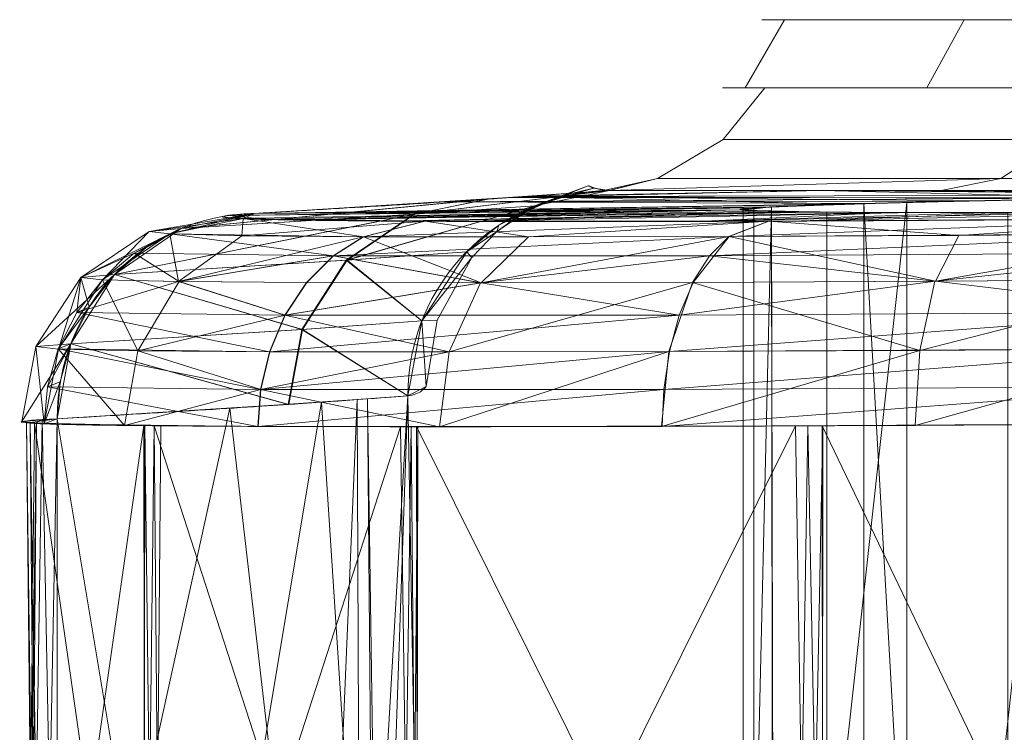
# Model space of a CAD drawing. Header units: millimetres. Extents: x -71 to 71, y -145 to 145.
# Tile 252 of 256: x -71 to -57, y 135 to 145. Entities that reach past the tile are written whole.
import ezdxf

# ---------------------------------------------------------------- set-up
doc = ezdxf.new("R2010")
doc.units = ezdxf.units.MM
doc.layers.add('1', color=7, linetype='CONTINUOUS')

msp = doc.modelspace()

# ---------------------------------------------------------------- linework, layer by layer
at = {"layer": '1', "color": 163, "linetype": 'Continuous', "lineweight": 13}
for p, q in [((-70.739, 127.83, 46.708), (-70.739, 139.17, 46.708)), ((-70.739, 127.83, -46.708), (-70.739, 139.17, -46.708))]:
    msp.add_line(p, q, dxfattribs=at)
at = {"layer": '1', "color": 163, "linetype": 'Continuous', "lineweight": 13, "extrusion": (0, -1, 0)}
msp.add_circle((0, 0, -145), 60.443, dxfattribs=at)
at = {"layer": '1', "color": 163, "linetype": 'Continuous', "lineweight": 13, "extrusion": (0, 1, 0)}
msp.add_circle((0, 0, 144.005), 61.018, dxfattribs=at)
at = {"layer": '1', "color": 163, "linetype": 'Continuous', "lineweight": 13, "extrusion": (-0.051031, -0.003792, 0.99869)}
msp.add_arc((-143.762, -51.498, 13.267), 3, 176.7324, 265.7563, dxfattribs=at)
at = {"layer": '1', "color": 163, "linetype": 'Continuous', "lineweight": 13, "extrusion": (0.051031, 0.003792, 0.99869)}
msp.add_arc((143.762, 51.498, -13.267), 3, 356.7324, 85.7563, dxfattribs=at)
at = {"layer": '1', "color": 163, "linetype": 'Continuous', "lineweight": 13, "extrusion": (0, -1, 0)}
for start, end in [(137.72131, 170.37915), (189.62085, 222.27869)]:
    msp.add_arc((0, 0, -142.505), 63.564, start, end, dxfattribs=at)
at = {"layer": '1', "color": 163, "linetype": 'Continuous', "lineweight": 13, "extrusion": (-0.227826, -0.012994, 0.973615)}
msp.add_arc((-142.806, -47.391, 59.784), 3, 177.4892, 266.8216, dxfattribs=at)
at = {"layer": '1', "color": 163, "linetype": 'Continuous', "lineweight": 13, "extrusion": (0.227826, 0.012994, 0.973615)}
msp.add_arc((142.806, 47.391, -59.784), 3, 357.4892, 86.8216, dxfattribs=at)
at = {"layer": '1', "color": 163, "linetype": 'Continuous', "lineweight": 13}
for points in [[(-62.67, 142.505, 10.623), (-62.827, 142.493, 13.72), (-63.282, 142.46, 19.907), (-64.377, 142.384, 29.148), (-65.881, 142.286, 38.331), (-67.155, 142.21, 44.402), (-67.861, 142.17, 47.422)], [(-62.67, 142.505, -10.623), (-62.772, 142.509, -8.836), (-62.924, 142.55, -5.287), (-63.001, 142.586), (-62.924, 142.55, 5.287), (-62.772, 142.509, 8.836), (-62.67, 142.505, 10.623)], [(-65.614, 139.506, 10.461), (-65.525, 139.512, 8.719), (-65.392, 139.58, 5.233), (-65.325, 139.671, 0), (-65.392, 139.58, -5.233), (-65.525, 139.512, -8.719), (-65.614, 139.506, -10.461)], [(-70.739, 139.17, 46.708), (-69.157, 139.262, 39.947), (-66.869, 139.409, 27.08), (-65.883, 139.485, 15.729), (-65.614, 139.506, 10.461)], [(-65.614, 139.506, -10.461), (-65.883, 139.485, -15.729), (-66.869, 139.409, -27.08), (-69.157, 139.262, -39.947), (-70.739, 139.17, -46.708)], [(-70.739, 139.17, -46.708), (-71.063, 139.154, -48.092), (-71.412, 139.126, -50.918), (-71.037, 139.093, -55.139), (-69.8, 139.07, -59.159), (-67.774, 139.057, -62.807), (-65.064, 139.053, -65.937), (-61.799, 139.058, -68.429), (-58.128, 139.074, -70.196), (-55.515, 139.09, -70.854), (-54.195, 139.1, -71.05)], [(-54.195, 139.1, 71.05), (-55.515, 139.09, 70.854), (-58.128, 139.074, 70.196), (-61.799, 139.058, 68.429), (-65.064, 139.053, 65.937), (-67.774, 139.057, 62.807), (-69.8, 139.07, 59.159), (-71.037, 139.093, 55.139), (-71.412, 139.126, 50.918), (-71.063, 139.154, 48.092), (-70.739, 139.17, 46.708)]]:
    msp.add_open_spline(points, degree=3, dxfattribs=at)
for points, knots in [([(-67.861, 142.17, -47.422), (-67.155, 142.21, -44.402), (-65.879, 142.286, -38.332), (-64.623, 142.367, -30.679), (-63.826, 142.422, -24.528), (-63.331, 142.457, -19.903), (-62.94, 142.485, -15.267), (-62.749, 142.499, -12.172), (-62.67, 142.505, -10.623)], [0, 0, 0, 0, 0.25, 0.5, 0.625, 0.75, 0.875, 1, 1, 1, 1]), ([(-47.03, 142.505, 42.762), (-47.534, 142.502, 42.511), (-48.052, 142.497, 42.308), (-48.851, 142.489, 42.073), (-49.121, 142.486, 42.006), (-49.667, 142.48, 41.896), (-49.945, 142.477, 41.853), (-50.783, 142.467, 41.761), (-51.339, 142.46, 41.749), (-52.17, 142.448, 41.804), (-52.446, 142.444, 41.835), (-52.998, 142.435, 41.92), (-53.275, 142.431, 41.976), (-54.091, 142.417, 42.178), (-54.616, 142.408, 42.359), (-55.378, 142.394, 42.697), (-55.627, 142.389, 42.821), (-56.116, 142.38, 43.092), (-56.357, 142.375, 43.24), (-57.052, 142.36, 43.71), (-57.482, 142.35, 44.061), (-58.081, 142.336, 44.641), (-58.272, 142.331, 44.844), (-58.638, 142.322, 45.268), (-58.813, 142.317, 45.49), (-59.302, 142.303, 46.169), (-59.586, 142.294, 46.647), (-60.068, 142.276, 47.649), (-60.268, 142.268, 48.18), (-60.567, 142.252, 49.254), (-60.668, 142.245, 49.8), (-60.775, 142.231, 50.908), (-60.779, 142.224, 51.475), (-60.69, 142.213, 52.585), (-60.597, 142.208, 53.133), (-60.314, 142.199, 54.212), (-60.122, 142.195, 54.745), (-59.656, 142.189, 55.755), (-59.38, 142.187, 56.237), (-58.901, 142.185, 56.924), (-58.73, 142.184, 57.149), (-58.37, 142.183, 57.578), (-58.182, 142.183, 57.784), (-57.592, 142.183, 58.374), (-57.167, 142.184, 58.731), (-56.479, 142.186, 59.212), (-56.241, 142.187, 59.363), (-55.756, 142.189, 59.642), (-55.508, 142.191, 59.77), (-54.752, 142.195, 60.12), (-54.229, 142.199, 60.308), (-53.416, 142.206, 60.523), (-53.141, 142.208, 60.582), (-52.59, 142.213, 60.677), (-52.314, 142.216, 60.711), (-51.484, 142.224, 60.779), (-50.928, 142.231, 60.776), (-49.809, 142.244, 60.67), (-49.259, 142.252, 60.568), (-48.189, 142.268, 60.271), (-47.667, 142.276, 60.076), (-46.652, 142.294, 59.589), (-46.174, 142.303, 59.305), (-45.498, 142.317, 58.819), (-45.279, 142.321, 58.647), (-44.857, 142.331, 58.284), (-44.652, 142.336, 58.091), (-44.064, 142.35, 57.487), (-43.713, 142.36, 57.056), (-43.246, 142.374, 56.366), (-43.1, 142.379, 56.13), (-42.829, 142.389, 55.642), (-42.702, 142.394, 55.389), (-42.36, 142.408, 54.622), (-42.18, 142.417, 54.096), (-41.979, 142.431, 53.287), (-41.923, 142.435, 53.015), (-41.837, 142.443, 52.462), (-41.805, 142.448, 52.181), (-41.749, 142.46, 51.344), (-41.761, 142.467, 50.789), (-41.851, 142.477, 49.96), (-41.894, 142.48, 49.684), (-42.003, 142.486, 49.135), (-42.07, 142.489, 48.86), (-42.307, 142.497, 48.054), (-42.511, 142.502, 47.534), (-42.762, 142.505, 47.03)], [0, 0, 0, 0, 0.03125, 0.03125, 0.046875, 0.046875, 0.0625, 0.0625, 0.09375, 0.09375, 0.109375, 0.109375, 0.125, 0.125, 0.15625, 0.15625, 0.171875, 0.171875, 0.1875, 0.1875, 0.21875, 0.21875, 0.234375, 0.234375, 0.25, 0.25, 0.28125, 0.28125, 0.3125, 0.3125, 0.34375, 0.34375, 0.375, 0.375, 0.40625, 0.40625, 0.4375, 0.4375, 0.46875, 0.46875, 0.484375, 0.484375, 0.5, 0.5, 0.53125, 0.53125, 0.546875, 0.546875, 0.5625, 0.5625, 0.59375, 0.59375, 0.609375, 0.609375, 0.625, 0.625, 0.65625, 0.65625, 0.6875, 0.6875, 0.71875, 0.71875, 0.75, 0.75, 0.765625, 0.765625, 0.78125, 0.78125, 0.8125, 0.8125, 0.828125, 0.828125, 0.84375, 0.84375, 0.875, 0.875, 0.890625, 0.890625, 0.90625, 0.90625, 0.9375, 0.9375, 0.953125, 0.953125, 0.96875, 0.96875, 1, 1, 1, 1]), ([(-42.762, 142.505, -47.03), (-42.511, 142.502, -47.534), (-42.308, 142.497, -48.052), (-42.073, 142.489, -48.851), (-42.006, 142.486, -49.121), (-41.896, 142.48, -49.667), (-41.853, 142.477, -49.945), (-41.761, 142.467, -50.783), (-41.749, 142.46, -51.339), (-41.804, 142.448, -52.17), (-41.835, 142.444, -52.446), (-41.92, 142.435, -52.998), (-41.976, 142.431, -53.275), (-42.178, 142.417, -54.091), (-42.359, 142.408, -54.616), (-42.697, 142.394, -55.378), (-42.821, 142.389, -55.627), (-43.092, 142.38, -56.116), (-43.24, 142.375, -56.357), (-43.71, 142.36, -57.052), (-44.061, 142.35, -57.482), (-44.641, 142.336, -58.081), (-44.844, 142.331, -58.272), (-45.268, 142.322, -58.638), (-45.49, 142.317, -58.813), (-46.169, 142.303, -59.302), (-46.647, 142.294, -59.586), (-47.649, 142.276, -60.068), (-48.18, 142.268, -60.268), (-49.254, 142.252, -60.567), (-49.8, 142.245, -60.668), (-50.908, 142.231, -60.775), (-51.475, 142.224, -60.779), (-52.585, 142.213, -60.69), (-53.133, 142.208, -60.597), (-54.212, 142.199, -60.314), (-54.745, 142.195, -60.122), (-55.755, 142.189, -59.656), (-56.237, 142.187, -59.38), (-56.924, 142.185, -58.901), (-57.149, 142.184, -58.73), (-57.578, 142.183, -58.37), (-57.784, 142.183, -58.182), (-58.374, 142.183, -57.592), (-58.731, 142.184, -57.167), (-59.212, 142.186, -56.479), (-59.363, 142.187, -56.241), (-59.642, 142.189, -55.756), (-59.77, 142.191, -55.508), (-60.12, 142.195, -54.752), (-60.308, 142.199, -54.229), (-60.523, 142.206, -53.416), (-60.582, 142.208, -53.141), (-60.677, 142.213, -52.59), (-60.711, 142.216, -52.314), (-60.779, 142.224, -51.484), (-60.776, 142.231, -50.928), (-60.67, 142.244, -49.809), (-60.568, 142.252, -49.259), (-60.271, 142.268, -48.189), (-60.076, 142.276, -47.667), (-59.589, 142.294, -46.652), (-59.305, 142.303, -46.174), (-58.819, 142.317, -45.498), (-58.647, 142.321, -45.279), (-58.284, 142.331, -44.857), (-58.091, 142.336, -44.652), (-57.487, 142.35, -44.064), (-57.056, 142.36, -43.713), (-56.366, 142.374, -43.246), (-56.13, 142.379, -43.1), (-55.642, 142.389, -42.829), (-55.389, 142.394, -42.702), (-54.622, 142.408, -42.36), (-54.096, 142.417, -42.18), (-53.287, 142.431, -41.979), (-53.015, 142.435, -41.923), (-52.462, 142.443, -41.837), (-52.181, 142.448, -41.805), (-51.344, 142.46, -41.749), (-50.789, 142.467, -41.761), (-49.96, 142.477, -41.851), (-49.684, 142.48, -41.894), (-49.135, 142.486, -42.003), (-48.86, 142.489, -42.07), (-48.054, 142.497, -42.307), (-47.534, 142.502, -42.511), (-47.03, 142.505, -42.762)], [0, 0, 0, 0, 0.03125, 0.03125, 0.046875, 0.046875, 0.0625, 0.0625, 0.09375, 0.09375, 0.109375, 0.109375, 0.125, 0.125, 0.15625, 0.15625, 0.171875, 0.171875, 0.1875, 0.1875, 0.21875, 0.21875, 0.234375, 0.234375, 0.25, 0.25, 0.28125, 0.28125, 0.3125, 0.3125, 0.34375, 0.34375, 0.375, 0.375, 0.40625, 0.40625, 0.4375, 0.4375, 0.46875, 0.46875, 0.484375, 0.484375, 0.5, 0.5, 0.53125, 0.53125, 0.546875, 0.546875, 0.5625, 0.5625, 0.59375, 0.59375, 0.609375, 0.609375, 0.625, 0.625, 0.65625, 0.65625, 0.6875, 0.6875, 0.71875, 0.71875, 0.75, 0.75, 0.765625, 0.765625, 0.78125, 0.78125, 0.8125, 0.8125, 0.828125, 0.828125, 0.84375, 0.84375, 0.875, 0.875, 0.890625, 0.890625, 0.90625, 0.90625, 0.9375, 0.9375, 0.953125, 0.953125, 0.96875, 0.96875, 1, 1, 1, 1]), ([(-67.861, 142.17, 47.422), (-67.994, 142.162, 47.993), (-68.208, 142.147, 49.148), (-68.404, 142.12, 51.489), (-68.184, 142.092, 54.431), (-67.33, 142.072, 57.255), (-66.307, 142.061, 59.369), (-65.387, 142.055, 60.872), (-64.328, 142.052, 62.28), (-62.735, 142.05, 64.006), (-60.42, 142.055, 65.834), (-57.767, 142.069, 67.125), (-55.52, 142.085, 67.809), (-54.368, 142.094, 68.037), (-53.788, 142.1, 68.123)], [0, 0, 0, 0, 0.0625, 0.125, 0.25, 0.375, 0.4375, 0.5, 0.5625, 0.625, 0.75, 0.875, 0.9375, 1, 1, 1, 1]), ([(-53.788, 142.1, -68.123), (-54.367, 142.094, -68.037), (-55.519, 142.085, -67.809), (-57.764, 142.069, -67.126), (-60.415, 142.055, -65.837), (-62.728, 142.05, -64.011), (-64.122, 142.052, -62.502), (-64.852, 142.054, -61.584), (-65.364, 142.056, -60.869), (-65.84, 142.058, -60.13), (-66.421, 142.063, -59.111), (-67.295, 142.073, -57.252), (-68.116, 142.093, -54.424), (-68.37, 142.121, -51.489), (-68.201, 142.147, -49.148), (-67.994, 142.162, -47.993), (-67.861, 142.17, -47.422)], [0, 0, 0, 0, 0.0625, 0.125, 0.25, 0.375, 0.4375, 0.46875, 0.5, 0.53125, 0.5625, 0.625, 0.75, 0.875, 0.9375, 1, 1, 1, 1])]:
    msp.add_open_spline(points, degree=3, knots=knots, dxfattribs=at)
for points in [[(-58.032, 144.005, -18.856), (-60.684, 144.005, 6.378), (-60.112, 145, 6.318), (-57.485, 145, -18.678)], [(-60.684, 144.005, 6.378), (-52.843, 144.005, 30.509), (-52.345, 145, 30.222), (-60.112, 145, 6.318)], [(-52.345, 145, -30.222), (-60.112, 145, -6.318), (-34.311, 145, -3.606), (-29.878, 145, -17.25)], [(-32.811, 145, 10.661), (-34.311, 145, -3.606), (-60.112, 145, -6.318), (-57.485, 145, 18.678)], [(-45.345, 144.005, -40.829), (-58.032, 144.005, -18.856), (-57.485, 145, -18.678), (-44.918, 145, -40.445)], [(-57.485, 145, 18.678), (-44.918, 145, 40.445), (-25.638, 145, 23.085), (-32.811, 145, 10.661)], [(-55.504, 144.005, -25.348), (-56.066, 143.251, -25.604), (-61.008, 143.251, -8.772), (-60.397, 144.005, -8.684)], [(-60.397, 144.005, -8.684), (-61.008, 143.251, -8.772), (-61.008, 143.251, 8.772), (-60.397, 144.005, 8.684)], [(-60.397, 144.005, 8.684), (-61.008, 143.251, 8.772), (-56.066, 143.251, 25.604), (-55.504, 144.005, 25.348)], [(-56.948, 142.68, -26.007), (-61.968, 142.68, -8.91), (-61.008, 143.251, -8.772), (-56.066, 143.251, -25.604)], [(-61.968, 142.68, -8.91), (-61.968, 142.68, 8.91), (-61.008, 143.251, 8.772), (-61.008, 143.251, -8.772)], [(-61.968, 142.68, 8.91), (-56.948, 142.68, 26.007), (-56.066, 143.251, 25.604), (-61.008, 143.251, 8.772)], [(-47.314, 142.68, -40.998), (-56.948, 142.68, -26.007), (-56.066, 143.251, -25.604), (-46.581, 143.251, -40.363)], [(-56.948, 142.68, 26.007), (-47.314, 142.68, 40.998), (-46.581, 143.251, 40.363), (-56.066, 143.251, 25.604)], [(-61.968, 142.68, 8.91), (-62.729, 142.509, 9.527), (-62.67, 142.505, 10.623)], [(-61.968, 142.68, 8.91), (-62.728, 142.509, 9.03), (-62.729, 142.509, 9.527)], [(-62.728, 142.509, 9.03), (-61.968, 142.68, 8.91), (-61.968, 142.68, -8.91)], [(-61.968, 142.68, -8.91), (-62.674, 142.505, -9.044), (-62.728, 142.509, 9.03)], [(-62.67, 142.505, -10.623), (-62.674, 142.505, -9.044), (-61.968, 142.68, -8.91)], [(-56.948, 142.68, -26.007), (-57.82, 142.505, -26.405), (-62.67, 142.505, -10.623)], [(-62.67, 142.505, -10.623), (-61.968, 142.68, -8.91), (-56.948, 142.68, -26.007)], [(-56.948, 142.68, 26.007), (-61.968, 142.68, 8.91), (-62.67, 142.505, 10.623)], [(-62.67, 142.505, 10.623), (-57.82, 142.505, 26.405), (-56.948, 142.68, 26.007)], [(-57.82, 142.505, -26.405), (-56.948, 142.68, -26.007), (-47.314, 142.68, -40.998), (-48.038, 142.505, -41.625)], [(-48.038, 142.505, 41.625), (-47.314, 142.68, 40.998), (-56.948, 142.68, 26.007), (-57.82, 142.505, 26.405)], [(-62.67, 142.505, 10.623), (-63.758, 142.28, 10.567), (-65.524, 142.157, 28.966)], [(-65.524, 142.157, 28.966), (-64.443, 142.38, 29.121), (-62.67, 142.505, 10.623)], [(-62.67, 142.505, -10.623), (-64.433, 142.381, -29.076), (-65.514, 142.158, -28.921)], [(-65.514, 142.158, -28.921), (-63.758, 142.28, -10.567), (-62.67, 142.505, -10.623)], [(-59.575, 142.505, 22.163), (-64.127, 142.404, 24.326), (-55.173, 142.398, 42.606)], [(-64.127, 142.404, 24.326), (-59.575, 142.505, 22.163), (-62.67, 142.505, 10.623)], [(-63.92, 142.415, -25.168), (-59.575, 142.505, -22.163), (-52.586, 142.441, -41.857)], [(-63.92, 142.415, -25.168), (-63.803, 142.424, -23.801), (-59.575, 142.505, -22.163)], [(-63.384, 142.42, 5.336), (-62.982, 142.572, 0.001), (-63.896, 142.21, 0.001)], [(-63.896, 142.21, 0.001), (-62.982, 142.572, 0.001), (-63.384, 142.42, -5.335)], [(-62.67, 142.505, -10.623), (-59.575, 142.505, -22.163), (-63.803, 142.424, -23.801)], [(-63.384, 142.42, -5.335), (-63.209, 142.447, -10.595), (-63.758, 142.28, -10.567)], [(-63.758, 142.28, 10.567), (-63.209, 142.447, 10.595), (-63.384, 142.42, 5.336)], [(-62.982, 142.572, 0.001), (-62.9, 142.541, -5.35), (-63.384, 142.42, -5.335)], [(-63.384, 142.42, 5.336), (-62.9, 142.541, 5.351), (-62.982, 142.572, 0.001)], [(-62.9, 142.541, 5.351), (-63.384, 142.42, 5.336), (-63.209, 142.447, 10.595)], [(-63.209, 142.447, -10.595), (-63.384, 142.42, -5.335), (-62.9, 142.541, -5.35)], [(-62.9, 142.541, -5.35), (-62.67, 142.505, -10.623), (-63.209, 142.447, -10.595)], [(-63.209, 142.447, 10.595), (-62.67, 142.505, 10.623), (-62.9, 142.541, 5.351)], [(-59.575, 142.505, 22.163), (-51.582, 142.456, 41.771), (-49.468, 142.483, 41.937)], [(-55.173, 142.398, 42.606), (-51.582, 142.456, 41.771), (-59.575, 142.505, 22.163)], [(-49.468, 142.483, 41.937), (-48.485, 142.505, 41.104), (-59.575, 142.505, 22.163)], [(-59.575, 142.505, -22.163), (-48.485, 142.505, -41.104), (-49.468, 142.483, -41.937)], [(-49.468, 142.483, -41.937), (-52.586, 142.441, -41.857), (-59.575, 142.505, -22.163)], [(-64.433, 142.381, -29.076), (-67.861, 142.17, -47.422), (-68.926, 141.949, -47.17)], [(-68.926, 141.949, -47.17), (-65.514, 142.158, -28.921), (-64.433, 142.381, -29.076)], [(-64.443, 142.38, 29.121), (-65.524, 142.157, 28.966), (-68.926, 141.949, 47.17)], [(-68.926, 141.949, 47.17), (-67.861, 142.17, 47.422), (-64.443, 142.38, 29.121)], [(-59.166, 142.307, -45.99), (-67.861, 142.17, -47.422), (-63.92, 142.415, -25.168)], [(-58.922, 142.314, 45.642), (-65.095, 142.337, 33.426), (-67.861, 142.17, 47.422)], [(-67.861, 142.17, 47.422), (-60.33, 142.264, 48.423), (-58.922, 142.314, 45.642)], [(-67.861, 142.17, -47.422), (-59.166, 142.307, -45.99), (-60.58, 142.25, -49.397)], [(-55.173, 142.398, 42.606), (-64.127, 142.404, 24.326), (-65.095, 142.337, 33.426)], [(-65.095, 142.337, 33.426), (-57.509, 142.35, 44.106), (-55.173, 142.398, 42.606)], [(-65.095, 142.337, 33.426), (-58.922, 142.314, 45.642), (-57.509, 142.35, 44.106)], [(-52.586, 142.441, -41.857), (-55.562, 142.39, -42.792), (-63.92, 142.415, -25.168)], [(-63.92, 142.415, -25.168), (-57.303, 142.354, -43.931), (-59.166, 142.307, -45.99)], [(-63.92, 142.415, -25.168), (-55.562, 142.39, -42.792), (-57.303, 142.354, -43.931)], [(-63.896, 142.21, 0.001), (-63.862, 142.208, 5.32), (-63.384, 142.42, 5.336)], [(-63.384, 142.42, -5.335), (-63.862, 142.208, -5.319), (-63.896, 142.21, 0.001)], [(-63.384, 142.42, 5.336), (-63.862, 142.208, 5.32), (-63.758, 142.28, 10.567)], [(-63.758, 142.28, -10.567), (-63.862, 142.208, -5.319), (-63.384, 142.42, -5.335)], [(-60.558, 142.252, 49.29), (-60.558, 124.748, 49.29), (-58.951, 124.687, 45.681), (-58.951, 142.313, 45.681)], [(-60.263, 124.733, -48.218), (-60.3, 142.266, -48.33), (-58.325, 142.33, -44.909)], [(-58.325, 142.33, -44.909), (-58.325, 124.67, -44.909), (-60.263, 124.733, -48.218)], [(-56.015, 142.382, 43.038), (-58.951, 142.313, 45.681), (-57.947, 124.661, 44.512)], [(-58.951, 142.313, 45.681), (-58.951, 124.687, 45.681), (-57.947, 124.661, 44.512)], [(-55.129, 142.399, -42.587), (-55.129, 124.601, -42.587), (-58.325, 124.67, -44.909), (-58.325, 142.33, -44.909)], [(-57.947, 124.661, 44.512), (-56.015, 124.618, 43.038), (-56.015, 142.382, 43.038)], [(-65.514, 142.158, -28.921), (-68.926, 141.949, -47.17), (-69.902, 141.279, -46.932)], [(-69.902, 141.279, -46.932), (-66.503, 141.487, -28.775), (-65.514, 142.158, -28.921)], [(-65.524, 142.157, 28.966), (-66.514, 141.486, 28.82), (-69.902, 141.279, 46.932)], [(-69.902, 141.279, 46.932), (-68.926, 141.949, 47.17), (-65.524, 142.157, 28.966)], [(-68.02, 142.094, 54.403), (-67.861, 142.17, 47.422), (-69.393, 141.905, 50.875)], [(-67.861, 142.17, 47.422), (-68.926, 141.949, 47.17), (-69.393, 141.905, 50.875)], [(-69.092, 141.87, -54.61), (-68.926, 141.949, -47.17), (-67.861, 142.17, -47.422)], [(-67.861, 142.17, -47.422), (-68.019, 142.094, -54.412), (-69.092, 141.87, -54.61)], [(-68.223, 142.142, -49.619), (-60.58, 142.25, -49.397), (-60.762, 142.224, -51.512)], [(-68.223, 142.142, -49.619), (-67.861, 142.17, -47.422), (-60.58, 142.25, -49.397)], [(-60.762, 142.224, -51.512), (-67.717, 142.084, -55.674), (-68.223, 142.142, -49.619)], [(-67.861, 142.17, 47.422), (-68.126, 142.097, 54.01), (-60.762, 142.224, 51.512)], [(-68.126, 142.097, 54.01), (-67.055, 142.079, 56.874), (-60.762, 142.224, 51.512)], [(-60.762, 142.224, 51.512), (-60.33, 142.264, 48.423), (-67.861, 142.17, 47.422)], [(-60.762, 142.224, -51.512), (-67.115, 142.078, -56.911), (-67.717, 142.084, -55.674)], [(-67.115, 142.078, -56.911), (-60.762, 142.224, -51.512), (-60.056, 142.195, -54.866)], [(-64.847, 142.054, -61.577), (-67.115, 142.078, -56.911), (-60.056, 142.195, -54.866)], [(-60.472, 142.204, 53.606), (-60.762, 142.224, 51.512), (-67.055, 142.079, 56.874)], [(-59.722, 142.19, 55.593), (-60.472, 142.204, 53.606), (-67.055, 142.079, 56.874)], [(-67.055, 142.079, 56.874), (-65.845, 142.058, 60.111), (-59.722, 142.19, 55.593)], [(-63.758, 142.28, 10.567), (-64.755, 141.609, 10.513), (-66.514, 141.486, 28.82)], [(-66.514, 141.486, 28.82), (-65.524, 142.157, 28.966), (-63.758, 142.28, 10.567)], [(-63.758, 142.28, -10.567), (-65.514, 142.158, -28.921), (-66.503, 141.487, -28.775)], [(-66.503, 141.487, -28.775), (-64.755, 141.609, -10.513), (-63.758, 142.28, -10.567)], [(-58.552, 142.184, 57.361), (-59.722, 142.19, 55.593), (-65.845, 142.058, 60.111)], [(-58.552, 142.184, 57.361), (-65.845, 142.058, 60.111), (-61.385, 142.054, 65.022)], [(-60.056, 142.195, -54.866), (-58.206, 142.183, -57.752), (-64.847, 142.054, -61.577)], [(-59.999, 142.058, -65.942), (-64.847, 142.054, -61.577), (-58.206, 142.183, -57.752), (-56.447, 142.186, -59.228)], [(-64.316, 141.904, 0.001), (-63.896, 142.21, 0.001), (-63.862, 142.208, -5.319)], [(-63.862, 142.208, 5.32), (-63.896, 142.21, 0.001), (-64.316, 141.904, 0.001)], [(-64.316, 141.904, 0.001), (-64.286, 141.998, 10.539), (-63.862, 142.208, 5.32)], [(-63.862, 142.208, -5.319), (-64.286, 141.998, -10.539), (-64.316, 141.904, 0.001)], [(-64.286, 141.998, 10.539), (-63.758, 142.28, 10.567), (-63.862, 142.208, 5.32)], [(-63.862, 142.208, -5.319), (-63.758, 142.28, -10.567), (-64.286, 141.998, -10.539)], [(-61.385, 142.054, 65.022), (-56.027, 142.081, 67.643), (-55.201, 142.193, 59.912)], [(-55.201, 142.193, 59.912), (-57.023, 142.185, 58.822), (-61.385, 142.054, 65.022)], [(-61.385, 142.054, 65.022), (-57.023, 142.185, 58.822), (-58.552, 142.184, 57.361)], [(-60.3, 142.266, -48.33), (-60.276, 124.734, -48.332), (-60.713, 124.784, -52.258)], [(-60.713, 124.784, -52.258), (-60.713, 142.216, -52.258), (-60.3, 142.266, -48.33)], [(-60.713, 142.216, -52.258), (-60.713, 124.784, -52.258), (-59.492, 124.812, -56.015), (-59.492, 142.188, -56.015)], [(-60.558, 142.207, 53.24), (-60.558, 124.793, 53.24), (-60.558, 124.748, 49.29), (-60.558, 142.252, 49.29)], [(-58.951, 142.185, 56.849), (-58.951, 124.815, 56.849), (-60.558, 124.793, 53.24), (-60.558, 142.207, 53.24)], [(-60.263, 124.733, -48.218), (-60.276, 124.734, -48.332), (-60.3, 142.266, -48.33)], [(-59.999, 142.058, -65.942), (-56.447, 142.186, -59.228), (-53.655, 142.204, -60.46)], [(-53.655, 142.204, -60.46), (-53.788, 142.1, -68.123), (-59.999, 142.058, -65.942)], [(-59.492, 142.188, -56.015), (-59.492, 124.812, -56.015), (-56.849, 124.815, -58.951), (-56.849, 142.185, -58.951)], [(-56.015, 142.188, 59.492), (-56.015, 124.812, 59.492), (-58.951, 124.815, 56.849), (-58.951, 142.185, 56.849)], [(-69.393, 141.905, 50.875), (-69.094, 141.871, 54.601), (-68.02, 142.094, 54.403)], [(-68.02, 142.094, 54.403), (-69.094, 141.871, 54.601), (-68.039, 141.845, 58.172)], [(-66.263, 141.83, -61.472), (-69.092, 141.87, -54.61), (-68.019, 142.094, -54.412)], [(-65.365, 142.056, 60.854), (-68.02, 142.094, 54.403), (-68.039, 141.845, 58.172)], [(-68.039, 141.845, 58.172), (-66.267, 141.83, 61.466), (-65.365, 142.056, 60.854)], [(-68.019, 142.094, -54.412), (-65.362, 142.056, -60.86), (-66.263, 141.83, -61.472)], [(-66.267, 141.83, 61.466), (-60.926, 141.832, 66.621), (-60.346, 142.057, 65.697)], [(-60.346, 142.057, 65.697), (-65.365, 142.056, 60.854), (-66.267, 141.83, 61.466)], [(-63.851, 141.826, -64.332), (-66.263, 141.83, -61.472), (-65.362, 142.056, -60.86)], [(-65.362, 142.056, -60.86), (-60.339, 142.058, -65.702), (-63.851, 141.826, -64.332)], [(-60.339, 142.058, -65.702), (-60.918, 141.832, -66.625), (-63.851, 141.826, -64.332)], [(-60.926, 141.832, 66.621), (-53.946, 141.876, 69.203), (-53.788, 142.1, 68.123)], [(-53.788, 142.1, 68.123), (-60.346, 142.057, 65.697), (-60.926, 141.832, 66.621)], [(-57.564, 141.849, -68.274), (-60.918, 141.832, -66.625), (-60.339, 142.058, -65.702)], [(-60.339, 142.058, -65.702), (-53.788, 142.1, -68.123), (-57.564, 141.849, -68.274)], [(-53.788, 142.1, -68.123), (-53.946, 141.876, -69.203), (-57.564, 141.849, -68.274)], [(-70.394, 141.235, 50.845), (-69.393, 141.905, 50.875), (-68.926, 141.949, 47.17)], [(-68.926, 141.949, 47.17), (-69.902, 141.279, 46.932), (-70.394, 141.235, 50.845)], [(-69.393, 141.905, 50.875), (-70.394, 141.235, 50.845), (-70.078, 141.2, 54.778)], [(-70.078, 141.2, 54.778), (-69.094, 141.871, 54.601), (-69.393, 141.905, 50.875)], [(-69.094, 141.871, 54.601), (-70.078, 141.2, 54.778), (-68.964, 141.174, 58.548)], [(-69.612, 141.589, -54.704), (-69.442, 141.668, -47.045), (-68.926, 141.949, -47.17)], [(-68.926, 141.949, -47.17), (-69.092, 141.87, -54.61), (-69.612, 141.589, -54.704)], [(-66.7, 141.549, -61.768), (-69.612, 141.589, -54.704), (-69.092, 141.87, -54.61)], [(-68.964, 141.174, 58.548), (-68.039, 141.845, 58.172), (-69.094, 141.871, 54.601)], [(-69.092, 141.87, -54.61), (-66.263, 141.83, -61.472), (-66.7, 141.549, -61.768)], [(-64.316, 141.904, 0.001), (-64.286, 141.998, -10.539), (-64.755, 141.609, -10.513)], [(-64.755, 141.609, 10.513), (-64.286, 141.998, 10.539), (-64.316, 141.904, 0.001)], [(-64.316, 141.904, 0.001), (-64.682, 141.524, 0.001), (-64.755, 141.609, 10.513)], [(-64.755, 141.609, -10.513), (-64.682, 141.524, 0.001), (-64.316, 141.904, 0.001)], [(-61.206, 141.551, 67.068), (-54.021, 141.595, 69.727), (-53.946, 141.876, 69.203)], [(-53.946, 141.876, 69.203), (-60.926, 141.832, 66.621), (-61.206, 141.551, 67.068)], [(-57.906, 141.178, -69.213), (-57.564, 141.849, -68.274), (-53.946, 141.876, -69.203)], [(-53.946, 141.876, -69.203), (-54.086, 141.205, -70.193), (-57.906, 141.178, -69.213)], [(-66.267, 141.83, 61.466), (-68.039, 141.845, 58.172), (-68.964, 141.174, 58.548)], [(-68.964, 141.174, 58.548), (-66.704, 141.549, 61.762), (-66.267, 141.83, 61.466)], [(-66.704, 141.549, 61.762), (-61.206, 141.551, 67.068), (-60.926, 141.832, 66.621)], [(-60.926, 141.832, 66.621), (-66.267, 141.83, 61.466), (-66.704, 141.549, 61.762)], [(-64.543, 141.155, -65.05), (-66.7, 141.549, -61.768), (-66.263, 141.83, -61.472)], [(-66.263, 141.83, -61.472), (-63.851, 141.826, -64.332), (-64.543, 141.155, -65.05)], [(-64.543, 141.155, -65.05), (-63.851, 141.826, -64.332), (-60.918, 141.832, -66.625)], [(-60.918, 141.832, -66.625), (-61.447, 141.161, -67.472), (-64.543, 141.155, -65.05)], [(-57.906, 141.178, -69.213), (-61.447, 141.161, -67.472), (-60.918, 141.832, -66.625)], [(-60.918, 141.832, -66.625), (-57.564, 141.849, -68.274), (-57.906, 141.178, -69.213)], [(-70.394, 141.235, -50.852), (-69.442, 141.668, -47.045), (-69.612, 141.589, -54.704)], [(-70.394, 141.235, -50.852), (-69.902, 141.279, -46.932), (-69.442, 141.668, -47.045)], [(-69.612, 141.589, -54.704), (-70.076, 141.199, -54.787), (-70.394, 141.235, -50.852)], [(-68.955, 141.174, -58.565), (-70.076, 141.199, -54.787), (-69.612, 141.589, -54.704)], [(-68.955, 141.174, -58.565), (-69.612, 141.589, -54.704), (-66.7, 141.549, -61.768)], [(-66.514, 141.486, 28.82), (-64.755, 141.609, 10.513), (-65.408, 140.599, 10.476)], [(-65.408, 140.599, -10.476), (-64.755, 141.609, -10.513), (-66.503, 141.487, -28.775)], [(-64.682, 141.524, 0.001), (-64.755, 141.609, -10.513), (-65.408, 140.599, -10.476)], [(-65.408, 140.599, 10.476), (-64.755, 141.609, 10.513), (-64.682, 141.524, 0.001)], [(-57.912, 141.178, 69.209), (-54.021, 141.595, 69.727), (-61.206, 141.551, 67.068)], [(-57.912, 141.178, 69.209), (-54.086, 141.205, 70.193), (-54.021, 141.595, 69.727)], [(-67.152, 140.476, -28.674), (-66.503, 141.487, -28.775), (-69.902, 141.279, -46.932)], [(-69.902, 141.279, 46.932), (-66.514, 141.486, 28.82), (-67.162, 140.476, 28.719)], [(-68.964, 141.174, 58.548), (-67.094, 141.159, 62.026), (-66.704, 141.549, 61.762)], [(-66.7, 141.549, -61.768), (-67.089, 141.159, -62.032), (-68.955, 141.174, -58.565)], [(-65.408, 140.599, 10.476), (-67.162, 140.476, 28.719), (-66.514, 141.486, 28.82)], [(-66.503, 141.487, -28.775), (-67.152, 140.476, -28.674), (-65.408, 140.599, -10.476)], [(-66.704, 141.549, 61.762), (-67.094, 141.159, 62.026), (-64.555, 141.155, 65.035)], [(-64.543, 141.155, -65.05), (-67.089, 141.159, -62.032), (-66.7, 141.549, -61.768)], [(-61.206, 141.551, 67.068), (-66.704, 141.549, 61.762), (-64.555, 141.155, 65.035)], [(-64.682, 141.524, 0.001), (-65.186, 140.611, 0.001), (-65.408, 140.599, 10.476)], [(-65.408, 140.599, -10.476), (-65.186, 140.611, 0.001), (-64.682, 141.524, 0.001)], [(-64.555, 141.155, 65.035), (-61.455, 141.161, 67.467), (-61.206, 141.551, 67.068)], [(-61.206, 141.551, 67.068), (-61.455, 141.161, 67.467), (-57.912, 141.178, 69.209)], [(-71.05, 140.224, -50.827), (-70.54, 140.267, -46.77), (-69.902, 141.279, -46.932)], [(-69.902, 141.279, -46.932), (-70.394, 141.235, -50.852), (-71.05, 140.224, -50.827)], [(-70.722, 140.189, -54.899), (-71.05, 140.224, -50.827), (-70.394, 141.235, -50.852)], [(-70.394, 141.235, -50.852), (-70.076, 141.199, -54.787), (-70.722, 140.189, -54.899)], [(-69.562, 140.165, -58.809), (-70.722, 140.189, -54.899), (-70.076, 141.199, -54.787)], [(-67.162, 140.476, 28.719), (-70.54, 140.267, 46.77), (-69.902, 141.279, 46.932)], [(-69.902, 141.279, -46.932), (-70.54, 140.267, -46.77), (-67.152, 140.476, -28.674)], [(-70.454, 140.723, 54.844), (-70.078, 141.2, 54.778), (-70.394, 141.235, 50.845)], [(-70.394, 141.235, 50.845), (-70.274, 140.801, 46.839), (-70.454, 140.723, 54.844)], [(-68.964, 141.174, 58.548), (-70.078, 141.2, 54.778), (-70.454, 140.723, 54.844)], [(-68.964, 141.174, 58.548), (-70.454, 140.723, 54.844), (-67.41, 140.682, 62.239)], [(-70.394, 141.235, 50.845), (-69.902, 141.279, 46.932), (-70.274, 140.801, 46.839)], [(-70.076, 141.199, -54.787), (-68.955, 141.174, -58.565), (-69.562, 140.165, -58.809)], [(-67.406, 140.682, -62.245), (-69.562, 140.165, -58.809), (-68.955, 141.174, -58.565)], [(-67.41, 140.682, 62.239), (-67.094, 141.159, 62.026), (-68.964, 141.174, 58.548)], [(-68.955, 141.174, -58.565), (-67.089, 141.159, -62.032), (-67.406, 140.682, -62.245)], [(-64.555, 141.155, 65.035), (-67.094, 141.159, 62.026), (-67.41, 140.682, 62.239)], [(-67.41, 140.682, 62.239), (-65.009, 140.146, 65.506), (-64.555, 141.155, 65.035)], [(-67.406, 140.682, -62.245), (-67.089, 141.159, -62.032), (-64.543, 141.155, -65.05)], [(-64.543, 141.155, -65.05), (-61.649, 140.684, -67.796), (-67.406, 140.682, -62.245)], [(-65.009, 140.146, 65.506), (-61.8, 140.152, 68.022), (-61.455, 141.161, 67.467)], [(-61.455, 141.161, 67.467), (-64.555, 141.155, 65.035), (-65.009, 140.146, 65.506)], [(-64.543, 141.155, -65.05), (-61.447, 141.161, -67.472), (-61.649, 140.684, -67.796)], [(-61.455, 141.161, 67.467), (-61.8, 140.152, 68.022), (-58.134, 140.168, 69.825)], [(-61.649, 140.684, -67.796), (-61.447, 141.161, -67.472), (-57.906, 141.178, -69.213)], [(-57.906, 141.178, -69.213), (-54.138, 140.728, -70.572), (-61.649, 140.684, -67.796)], [(-58.134, 140.168, 69.825), (-57.912, 141.178, 69.209), (-61.455, 141.161, 67.467)], [(-58.134, 140.168, 69.825), (-54.174, 140.195, 70.843), (-54.086, 141.205, 70.193)], [(-54.086, 141.205, 70.193), (-57.912, 141.178, 69.209), (-58.134, 140.168, 69.825)], [(-57.906, 141.178, -69.213), (-54.086, 141.205, -70.193), (-54.138, 140.728, -70.572)], [(-70.724, 140.19, 54.89), (-70.454, 140.723, 54.844), (-70.274, 140.801, 46.839)], [(-70.274, 140.801, 46.839), (-70.54, 140.267, 46.77), (-70.724, 140.19, 54.89)], [(-70.454, 140.723, 54.844), (-70.724, 140.19, 54.89), (-67.636, 140.15, 62.391)], [(-67.636, 140.15, 62.391), (-67.41, 140.682, 62.239), (-70.454, 140.723, 54.844)], [(-61.792, 140.152, -68.027), (-61.649, 140.684, -67.796), (-54.138, 140.728, -70.572)], [(-54.138, 140.728, -70.572), (-54.174, 140.195, -70.843), (-61.792, 140.152, -68.027)], [(-67.406, 140.682, -62.245), (-67.632, 140.15, -62.397), (-69.562, 140.165, -58.809)], [(-67.41, 140.682, 62.239), (-67.636, 140.15, 62.391), (-65.009, 140.146, 65.506)], [(-67.632, 140.15, -62.397), (-67.406, 140.682, -62.245), (-61.649, 140.684, -67.796)], [(-61.649, 140.684, -67.796), (-61.792, 140.152, -68.027), (-67.632, 140.15, -62.397)], [(-67.162, 140.476, 28.719), (-65.408, 140.599, 10.476), (-65.614, 139.506, 10.461)], [(-65.614, 139.506, -10.461), (-65.408, 140.599, -10.476), (-67.152, 140.476, -28.674)], [(-65.408, 140.599, -10.476), (-65.614, 139.506, -10.461), (-65.347, 139.64, 0.001)], [(-65.347, 139.64, 0.001), (-65.614, 139.506, 10.461), (-65.408, 140.599, 10.476)], [(-65.408, 140.599, 10.476), (-65.186, 140.611, 0.001), (-65.347, 139.64, 0.001)], [(-65.347, 139.64, 0.001), (-65.186, 140.611, 0.001), (-65.408, 140.599, -10.476)], [(-70.54, 140.267, 46.77), (-67.162, 140.476, 28.719), (-67.365, 139.381, 28.68)], [(-67.355, 139.381, -28.636), (-67.152, 140.476, -28.674), (-70.54, 140.267, -46.77)], [(-65.614, 139.506, 10.461), (-67.365, 139.381, 28.68), (-67.162, 140.476, 28.719)], [(-67.152, 140.476, -28.674), (-67.355, 139.381, -28.636), (-65.614, 139.506, -10.461)], [(-71.257, 139.128, -50.81), (-70.739, 139.17, -46.708), (-70.54, 140.267, -46.77)], [(-70.54, 140.267, -46.77), (-71.05, 140.224, -50.827), (-71.257, 139.128, -50.81)], [(-70.927, 139.095, -54.928), (-71.257, 139.128, -50.81), (-71.05, 140.224, -50.827)], [(-71.05, 140.224, -50.827), (-70.722, 140.189, -54.899), (-70.927, 139.095, -54.928)], [(-69.755, 139.071, -58.882), (-70.927, 139.095, -54.928), (-70.722, 140.189, -54.899)], [(-70.879, 139.636, 54.914), (-70.724, 140.19, 54.89), (-70.54, 140.267, 46.77)], [(-70.54, 140.267, 46.77), (-70.693, 139.712, 46.726), (-70.879, 139.636, 54.914)], [(-70.724, 140.19, 54.89), (-70.879, 139.636, 54.914), (-67.767, 139.597, 62.478)], [(-67.365, 139.381, 28.68), (-70.739, 139.17, 46.708), (-70.54, 140.267, 46.77)], [(-70.54, 140.267, -46.77), (-70.739, 139.17, -46.708), (-67.355, 139.381, -28.636)], [(-67.767, 139.597, 62.478), (-67.636, 140.15, 62.391), (-70.724, 140.19, 54.89)], [(-70.722, 140.189, -54.899), (-69.562, 140.165, -58.809), (-69.755, 139.071, -58.882)], [(-67.763, 139.597, -62.485), (-69.755, 139.071, -58.882), (-69.562, 140.165, -58.809)], [(-69.562, 140.165, -58.809), (-67.632, 140.15, -62.397), (-67.763, 139.597, -62.485)], [(-65.009, 140.146, 65.506), (-67.636, 140.15, 62.391), (-67.767, 139.597, 62.478)], [(-67.767, 139.597, 62.478), (-65.152, 139.052, 65.654), (-65.009, 140.146, 65.506)], [(-67.763, 139.597, -62.485), (-67.632, 140.15, -62.397), (-61.792, 140.152, -68.027)], [(-61.792, 140.152, -68.027), (-61.874, 139.599, -68.162), (-67.763, 139.597, -62.485)], [(-65.152, 139.052, 65.654), (-61.907, 139.058, 68.199), (-61.8, 140.152, 68.022)], [(-61.8, 140.152, 68.022), (-65.009, 140.146, 65.506), (-65.152, 139.052, 65.654)], [(-61.907, 139.058, 68.199), (-58.199, 139.074, 70.021), (-58.134, 140.168, 69.825)], [(-58.134, 140.168, 69.825), (-61.8, 140.152, 68.022), (-61.907, 139.058, 68.199)], [(-61.874, 139.599, -68.162), (-61.792, 140.152, -68.027), (-54.174, 140.195, -70.843)], [(-54.174, 140.195, -70.843), (-54.192, 139.641, -71), (-61.874, 139.599, -68.162)], [(-58.199, 139.074, 70.021), (-54.195, 139.1, 71.05), (-54.174, 140.195, 70.843)], [(-54.174, 140.195, 70.843), (-58.134, 140.168, 69.825), (-58.199, 139.074, 70.021)], [(-70.929, 139.095, 54.919), (-70.879, 139.636, 54.914), (-70.693, 139.712, 46.726)], [(-70.693, 139.712, 46.726), (-70.739, 139.17, 46.708), (-70.929, 139.095, 54.919)], [(-70.879, 139.636, 54.914), (-70.929, 139.095, 54.919), (-67.808, 139.056, 62.505)], [(-67.808, 139.056, 62.505), (-67.767, 139.597, 62.478), (-70.879, 139.636, 54.914)], [(-67.763, 139.597, -62.485), (-67.804, 139.056, -62.511), (-69.755, 139.071, -58.882)], [(-67.767, 139.597, 62.478), (-67.808, 139.056, 62.505), (-65.152, 139.052, 65.654)], [(-67.804, 139.056, -62.511), (-67.763, 139.597, -62.485), (-61.874, 139.599, -68.162)], [(-61.874, 139.599, -68.162), (-61.899, 139.058, -68.204), (-67.804, 139.056, -62.511)], [(-61.899, 139.058, -68.204), (-61.874, 139.599, -68.162), (-54.192, 139.641, -71)], [(-54.192, 139.641, -71), (-54.195, 139.1, -71.05), (-61.899, 139.058, -68.204)], [(-66.356, 139.454, -17.227), (-68.214, 139.324, -34.166), (-66.859, 127.588, -24.849)], [(-66.878, 139.413, 25.009), (-66.204, 139.462, 17.246), (-66.103, 127.533, 17.254)], [(-66.859, 127.588, -24.849), (-66.307, 127.546, -17.241), (-66.356, 139.454, -17.227)], [(-65.614, 139.506, -10.461), (-66.356, 139.454, -17.227), (-66.307, 127.546, -17.241)], [(-66.307, 127.546, -17.241), (-65.402, 127.479, -4.763), (-65.614, 139.506, -10.461)], [(-66.204, 139.462, 17.246), (-65.614, 139.506, 10.461), (-66.027, 127.528, 16.686)], [(-66.027, 127.528, 16.686), (-66.103, 127.533, 17.254), (-66.204, 139.462, 17.246)], [(-65.402, 127.479, -4.763), (-66.027, 127.528, 16.686), (-65.614, 139.506, 10.461)], [(-65.614, 139.506, 10.461), (-65.614, 139.506, -10.461), (-65.402, 127.479, -4.763)], [(-68.829, 127.716, 37.62), (-70.739, 139.17, 46.708), (-66.878, 139.413, 25.009)], [(-70.739, 127.83, -46.708), (-66.859, 127.588, -24.849), (-68.214, 139.324, -34.166)], [(-68.214, 139.324, -34.166), (-70.739, 139.17, -46.708), (-70.739, 127.83, -46.708)], [(-66.878, 139.413, 25.009), (-66.103, 127.533, 17.254), (-68.829, 127.716, 37.62)], [(-70.959, 127.842, -47.78), (-70.739, 139.17, -46.708), (-71.136, 139.117, -52.297)], [(-71.136, 127.883, 52.297), (-71.04, 139.118, 52.294), (-70.959, 139.158, 47.78)], [(-70.959, 139.158, 47.78), (-70.739, 127.83, 46.708), (-71.136, 127.883, 52.297)], [(-70.959, 127.842, -47.78), (-70.739, 127.83, -46.708), (-70.739, 139.17, -46.708)], [(-70.959, 139.158, 47.78), (-70.739, 139.17, 46.708), (-70.739, 127.83, 46.708)], [(-68.829, 127.716, 37.62), (-70.739, 127.83, 46.708), (-70.739, 139.17, 46.708)], [(-71.04, 139.118, 52.294), (-71.136, 127.883, 52.297), (-71.188, 127.89, 53.024)], [(-71.072, 139.102, 54.041), (-71.04, 139.118, 52.294), (-71.188, 127.89, 53.024)], [(-71.04, 127.882, -52.294), (-71.136, 139.117, -52.297), (-71.188, 139.11, -53.024)], [(-71.072, 127.898, -54.041), (-71.188, 139.11, -53.024), (-69.474, 139.072, -59.305)], [(-71.072, 127.898, -54.041), (-71.04, 127.882, -52.294), (-71.188, 139.11, -53.024)], [(-71.072, 139.102, 54.041), (-71.188, 127.89, 53.024), (-69.474, 127.928, 59.305)], [(-71.136, 139.117, -52.297), (-71.04, 127.882, -52.294), (-70.959, 127.842, -47.78)], [(-69.474, 127.928, 59.305), (-69.46, 139.072, 59.297), (-71.072, 139.102, 54.041)], [(-69.474, 139.072, -59.305), (-69.46, 127.928, -59.297), (-71.072, 127.898, -54.041)], [(-69.46, 127.928, -59.297), (-69.474, 139.072, -59.305), (-69.321, 139.068, -59.868)], [(-69.46, 139.072, 59.297), (-69.474, 127.928, 59.305), (-69.321, 127.932, 59.868)], [(-69.321, 127.932, 59.868), (-69.223, 139.067, 60.069), (-69.46, 139.072, 59.297)], [(-69.321, 139.068, -59.868), (-69.223, 127.933, -60.069), (-69.46, 127.928, -59.297)], [(-69.321, 139.068, -59.868), (-65.567, 139.054, -65.246), (-65.72, 127.946, -65.087)], [(-65.72, 127.946, -65.087), (-69.223, 127.933, -60.069), (-69.321, 139.068, -59.868)], [(-65.72, 139.054, 65.087), (-69.223, 139.067, 60.069), (-69.321, 127.932, 59.868)], [(-69.321, 127.932, 59.868), (-65.567, 127.946, 65.246), (-65.72, 139.054, 65.087)], [(-65.567, 127.946, 65.246), (-65.468, 139.055, 65.271), (-65.72, 139.054, 65.087)], [(-65.567, 139.054, -65.246), (-65.468, 127.945, -65.271), (-65.72, 127.946, -65.087)], [(-65.567, 139.054, -65.246), (-65.49, 139.055, -65.301), (-65.468, 127.945, -65.271)], [(-65.567, 127.946, 65.246), (-65.49, 127.945, 65.301), (-65.468, 139.055, 65.271)], [(-65.49, 139.055, -65.301), (-59.768, 139.067, -69.368), (-59.95, 127.934, -69.281)], [(-65.49, 127.945, 65.301), (-59.768, 127.933, 69.368), (-59.95, 139.066, 69.281)], [(-59.95, 139.066, 69.281), (-65.468, 139.055, 65.271), (-65.49, 127.945, 65.301)], [(-59.95, 127.934, -69.281), (-65.468, 127.945, -65.271), (-65.49, 139.055, -65.301)], [(-59.551, 139.069, 69.404), (-59.95, 139.066, 69.281), (-59.768, 127.933, 69.368)], [(-59.551, 127.931, -69.404), (-59.95, 127.934, -69.281), (-59.768, 139.067, -69.368)], [(-59.768, 127.933, 69.368), (-59.56, 127.932, 69.431), (-59.551, 139.069, 69.404)], [(-59.768, 139.067, -69.368), (-59.56, 139.068, -69.431), (-59.551, 127.931, -69.404)], [(-59.56, 139.068, -69.431), (-54.195, 139.1, -71.05), (-54.195, 127.9, -71.05)], [(-54.195, 139.1, 71.05), (-59.551, 139.069, 69.404), (-59.56, 127.932, 69.431)], [(-59.56, 127.932, 69.431), (-54.195, 127.9, 71.05), (-54.195, 139.1, 71.05)], [(-54.195, 127.9, -71.05), (-59.551, 127.931, -69.404), (-59.56, 139.068, -69.431)]]:
    msp.add_3dface(points, dxfattribs=at)

doc.saveas('drawing.dxf')
